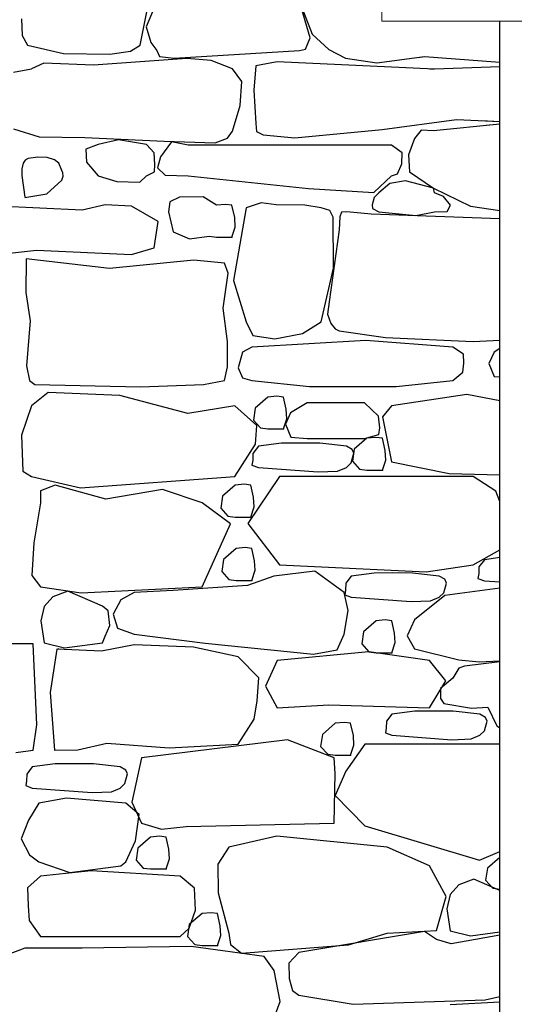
# Model space of a CAD drawing. Extents: x 169645 to 508157, y -5167 to 165945.
# Tile 96 of 130: x 193163 to 194176, y 146110 to 148125. Entities that reach past the tile are written whole.
import ezdxf

# ---------------------------------------------------------------- set-up
doc = ezdxf.new("R2010")
doc.units = 0
doc.header["$MEASUREMENT"] = 0
doc.layers.add('Murs  Pierre', color=7, linetype='Continuous')
doc.layers.add('Murs Périphériques', color=7, linetype='Continuous')

msp = doc.modelspace()

# ---------------------------------------------------------------- linework, layer by layer
at = {"layer": 'Murs  Pierre', "linetype": 'Continuous'}
for p, q in [((193444.1, 148162.9), (193422.1, 148110.6)), ((193736.2, 148162.9), (193762.2, 148095.4)), ((193758.1, 148088.5), (193736.2, 148162.9)), ((193409.8, 148073.1), (193425.5, 148151.8)), ((193167, 148126.9), (193168.6, 148093.1)), ((194146.9, 144952.4), (194146.9, 148122.4)), ((193422.1, 148110.6), (193431.9, 148078.4)), ((193762.2, 148095.4), (193796.6, 148064.5)), ((193168.6, 148093.1), (193179.4, 148073.1)), ((193431.9, 148078.4), (193444.1, 148062.5)), ((193748.6, 148064.8), (193758.1, 148088.5)), ((193179.4, 148073.1), (193253.1, 148055.9)), ((193253.1, 148055.9), (193348.1, 148055)), ((193348.1, 148055), (193390.2, 148060.8)), ((193390.2, 148060.8), (193409.8, 148073.1)), ((193444.1, 148062.5), (193449.3, 148049.7)), ((193479.9, 148046.3), (193736.2, 148062.5)), ((193736.2, 148062.5), (193748.6, 148064.8)), ((193796.6, 148064.5), (193830.9, 148046.6)), ((193212.5, 148036.1), (193187.4, 148024.9)), ((193314.4, 148032.1), (193212.5, 148036.1)), ((193505.3, 148045.7), (193314.4, 148032.1)), ((193449.3, 148049.7), (193479.9, 148046.3)), ((193555.5, 148041.7), (193505.3, 148045.7)), ((193599.3, 148024.9), (193555.5, 148041.7)), ((193690.5, 148039), (193646.8, 148030.8)), ((194013.1, 148023.9), (193690.5, 148039)), ((193830.9, 148046.6), (193894.7, 148037.1)), ((193894.7, 148037.1), (193992.3, 148049.7)), ((193979.7, 148048.1), (193992.3, 148049.7)), ((193992.3, 148049.7), (194146.9, 148038.7)), ((193992.3, 148049.7), (194146.9, 148038.7)), ((193150.7, 148017.9), (193187.4, 148024.9)), ((193618.1, 147998.6), (193599.3, 148024.9)), ((193646.8, 148030.8), (193642.9, 147981)), ((194013.1, 148023.9), (194003.4, 148024.4)), ((194146.9, 148028.7), (194013.1, 148023.9)), ((194146.9, 148028.7), (194013.1, 148023.9)), ((193614.8, 147949.8), (193618.1, 147998.6)), ((193642.9, 147981), (193646.8, 147912.7)), ((193599.3, 147897.5), (193614.8, 147949.8)), ((193905.5, 147900.3), (194057.9, 147920.9)), ((194057.9, 147920.9), (194146.9, 147917.3)), ((194109, 147918.8), (194146.9, 147917.3)), ((193150.7, 147901.9), (193202.9, 147885.4)), ((193588.9, 147882.9), (193599.3, 147897.5)), ((193646.8, 147912.7), (193648.2, 147896.4)), ((193648.2, 147896.4), (193661.7, 147889.9)), ((193726.7, 147883.5), (193905.5, 147900.3)), ((193985.5, 147899.1), (193972, 147882.2)), ((194011.1, 147898.2), (193985.5, 147899.1)), ((194146.9, 147911.6), (194011.1, 147898.2)), ((194146.9, 147911.6), (194119, 147908.9)), ((193202.9, 147885.4), (193296.4, 147884.5)), ((193296.4, 147884.5), (193459.4, 147876.4)), ((193365.9, 147879.6), (193324, 147869.8)), ((193423, 147869.8), (193365.9, 147879.6)), ((193474.1, 147875.3), (193452, 147844.8)), ((193459.4, 147876.4), (193563.5, 147873.3)), ((193508.2, 147868.5), (193474.1, 147875.3)), ((193563.5, 147873.3), (193588.9, 147882.9)), ((193661.7, 147889.9), (193726.7, 147883.5)), ((193972, 147882.2), (193959.8, 147848.5)), ((193324, 147869.8), (193299, 147860.6)), ((193299, 147860.6), (193300.2, 147833.8)), ((193438.6, 147852.8), (193423, 147869.8)), ((193924.7, 147868.5), (193508.2, 147868.5)), ((193946.9, 147852.5), (193924.7, 147868.5)), ((193174.6, 147837.6), (193170.6, 147831.8)), ((193180.5, 147841.2), (193174.6, 147837.6)), ((193200.2, 147843.8), (193180.5, 147841.2)), ((193219.5, 147843.5), (193200.2, 147843.8)), ((193234.6, 147838.4), (193219.5, 147843.5)), ((193243.6, 147831.8), (193234.6, 147838.4)), ((193300.2, 147833.8), (193324, 147805.8)), ((193440.4, 147828.7), (193438.6, 147852.8)), ((193452, 147844.8), (193445.3, 147822.2)), ((193946.3, 147830.1), (193946.9, 147852.5)), ((193959.8, 147848.5), (193961.6, 147813.9)), ((193167.9, 147820.1), (193167.6, 147806.4)), ((193170.6, 147831.8), (193167.9, 147820.1)), ((193249.9, 147816.4), (193243.6, 147831.8)), ((193251.5, 147812), (193249.9, 147816.4)), ((193423, 147805.8), (193439.3, 147813.6)), ((193439.3, 147813.6), (193440.4, 147828.7)), ((193445.3, 147822.2), (193461.1, 147807.3)), ((193937.1, 147809.6), (193946.3, 147830.1)), ((193961.6, 147813.9), (194011.1, 147780.4)), ((193167.6, 147806.4), (193174, 147761.8)), ((193218.9, 147769.2), (193249.6, 147797)), ((193249.6, 147797), (193252.3, 147805.3)), ((193252.3, 147805.3), (193251.5, 147812)), ((193324, 147805.8), (193361.9, 147793.9)), ((193361.9, 147793.9), (193409.4, 147792.8)), ((193409.4, 147792.8), (193423, 147805.8)), ((193461.1, 147807.3), (193508.2, 147805.8)), ((193508.2, 147805.8), (193755.2, 147779.9)), ((193888.4, 147771.9), (193924.7, 147805.8)), ((193953.6, 147795.2), (193921.6, 147789.9)), ((193924.7, 147805.8), (193937.1, 147809.6)), ((194011.1, 147780.4), (193953.6, 147795.2)), ((193755.2, 147779.9), (193888.4, 147771.9)), ((193921.6, 147789.9), (193898.7, 147770.7)), ((194011.1, 147780.4), (194087, 147743.9)), ((194012.9, 147770.7), (194011.1, 147780.4)), ((193173.7, 147761.7), (193218.9, 147769.2)), ((193470.7, 147752.6), (193468, 147731.8)), ((193490.6, 147761.9), (193470.7, 147752.6)), ((193538.8, 147762.6), (193490.6, 147761.9)), ((193566.2, 147745.7), (193538.8, 147762.6)), ((193889.2, 147761.5), (193885.1, 147746.2)), ((193898.7, 147770.7), (193889.2, 147761.5)), ((194031.3, 147763.7), (194012.9, 147770.7)), ((194046, 147745.6), (194031.3, 147763.7)), ((193291.3, 147735.3), (193114.8, 147744)), ((193338, 147746.1), (193291.3, 147735.3)), ((193392.2, 147744), (193338, 147746.1)), ((193446.7, 147712.4), (193392.2, 147744)), ((193584.7, 147747.3), (193566.2, 147745.7)), ((193597.9, 147745.7), (193584.7, 147747.3)), ((193603.7, 147720.6), (193597.9, 147745.7)), ((193627, 147740.4), (193601.3, 147591.5)), ((193658.2, 147750.4), (193627, 147740.4)), ((193688.6, 147746.7), (193658.2, 147750.4)), ((193747.2, 147746), (193688.6, 147746.7)), ((193780.8, 147740.4), (193747.2, 147746)), ((193798.7, 147735), (193780.8, 147740.4)), ((193805.5, 147721.2), (193798.7, 147735)), ((193885.1, 147746.2), (193886.1, 147738.8)), ((193886.1, 147738.8), (193898.7, 147731.8)), ((194012.9, 147731.8), (194038.6, 147732.7)), ((194038.6, 147732.7), (194046, 147745.6)), ((194087, 147743.9), (194146.9, 147734.8)), ((193438.6, 147658.5), (193446.7, 147712.4)), ((193468, 147731.8), (193477.3, 147690.9)), ((193604.9, 147701), (193603.7, 147720.6)), ((193806.3, 147616.8), (193805.5, 147721.2)), ((193819.2, 147721.9), (193817.7, 147694.9)), ((193822.4, 147731.6), (193819.2, 147721.9)), ((193833.1, 147731.9), (193822.4, 147731.6)), ((193883.4, 147727.5), (193833.1, 147731.9)), ((194146.9, 147717.9), (193883.4, 147727.5)), ((193898.7, 147731.8), (193974.8, 147724.3)), ((193974.8, 147724.3), (194012.9, 147731.8)), ((193597.9, 147680.3), (193604.9, 147701)), ((193817.7, 147694.9), (193797.4, 147547.6)), ((193477.3, 147690.9), (193511.2, 147677)), ((193511.2, 147677), (193551.3, 147682.3)), ((193551.3, 147682.3), (193566.2, 147680.3)), ((193566.2, 147680.3), (193597.9, 147680.3)), ((193114.8, 147644.6), (193197.9, 147653.9)), ((193197.9, 147653.9), (193392.2, 147644.6)), ((193392.2, 147644.6), (193438.6, 147658.5)), ((193176.5, 147635.6), (193175.7, 147567.2)), ((193347.2, 147616), (193176.5, 147635.6)), ((193520.1, 147632.9), (193347.2, 147616)), ((193583, 147626.9), (193520.1, 147632.9)), ((193590.6, 147606.4), (193583, 147626.9)), ((193780.8, 147506.7), (193806.3, 147616.8)), ((193580, 147534.9), (193590.6, 147606.4)), ((193601.3, 147591.5), (193627, 147506.7)), ((193175.7, 147567.2), (193184.4, 147508.8)), ((193588.7, 147466.7), (193580, 147534.9)), ((193797.4, 147547.6), (193793.9, 147522.4)), ((193793.9, 147522.4), (193800.4, 147503.5)), ((193184.4, 147508.8), (193177.1, 147417)), ((193627, 147506.7), (193640.8, 147479.2)), ((193742.5, 147483.1), (193780.8, 147506.7)), ((193800.4, 147503.5), (193809.4, 147492.4)), ((193809.4, 147492.4), (193817.7, 147488.3)), ((193640.8, 147479.2), (193685.9, 147471.8)), ((193685.9, 147471.8), (193742.5, 147483.1)), ((193817.7, 147488.3), (193912.5, 147475)), ((193912.5, 147475), (194092.4, 147466.4)), ((193589.2, 147415.1), (193588.7, 147466.7)), ((193638.9, 147455.3), (193619.7, 147445.1)), ((193872, 147468.9), (193638.9, 147455.3)), ((194050.7, 147455.3), (193872, 147468.9)), ((194072.1, 147440.9), (194050.7, 147455.3)), ((194092.4, 147466.4), (194146.9, 147469.5)), ((194146.9, 147452), (194134.9, 147444.9)), ((193619.7, 147445.1), (193611.1, 147412.5)), ((194073.1, 147422.1), (194072.1, 147440.9)), ((194134.9, 147444.9), (194124.3, 147421.6)), ((193177.1, 147417), (193183, 147386.9)), ((193583, 147386.9), (193589.2, 147415.1)), ((193611.1, 147412.5), (193619.9, 147392.4)), ((194071.1, 147404.2), (194073.1, 147422.1)), ((194124.3, 147421.6), (194135.3, 147394.8)), ((193619.9, 147392.4), (193638.9, 147386.6)), ((194050.7, 147386.6), (194071.1, 147404.2)), ((194135.3, 147394.8), (194146.9, 147394.1)), ((193183, 147386.9), (193194.5, 147378.3)), ((193194.5, 147378.3), (193410.9, 147374)), ((193410.9, 147374), (193539.9, 147378.8)), ((193539.9, 147378.8), (193583, 147386.9)), ((193638.9, 147386.6), (193756.8, 147374.2)), ((193756.8, 147374.2), (193934.3, 147374.5)), ((193934.3, 147374.5), (194050.7, 147386.6)), ((193221.6, 147362.2), (193187.4, 147334.7)), ((193368.3, 147356.1), (193221.6, 147362.2)), ((193508, 147319.4), (193368.3, 147356.1)), ((193671.7, 147353), (193645.7, 147330.4)), ((193690.1, 147354.6), (193671.7, 147353)), ((193703.4, 147353), (193690.1, 147354.6)), ((193709.2, 147327.9), (193703.4, 147353)), ((194079.4, 147358.4), (193924.7, 147334.7)), ((194146.9, 147345.3), (194079.4, 147358.4)), ((193187.4, 147334.7), (193167, 147275)), ((193603.7, 147334.7), (193508, 147319.4)), ((193649.2, 147294.5), (193603.7, 147334.7)), ((193645.7, 147330.4), (193642, 147305.8)), ((193752.1, 147341), (193718.1, 147320.7)), ((193869.6, 147341), (193752.1, 147341)), ((193898.4, 147313.9), (193869.6, 147341)), ((193924.7, 147334.7), (193906.5, 147312.2)), ((193718.1, 147320.7), (193707.5, 147297.4)), ((193710.4, 147308.3), (193709.2, 147327.9)), ((193901.2, 147289.9), (193898.4, 147313.9)), ((193906.5, 147312.2), (193924.7, 147220.5)), ((193642, 147305.8), (193656.7, 147289.6)), ((193646.3, 147256.4), (193649.2, 147294.5)), ((193656.7, 147289.6), (193671.7, 147287.6)), ((193703.4, 147287.6), (193710.4, 147308.3)), ((193707.5, 147297.4), (193718.6, 147270.7)), ((193899, 147276.4), (193901.2, 147289.9)), ((193167, 147275), (193169.9, 147201)), ((193671.7, 147287.6), (193703.4, 147287.6)), ((193718.6, 147270.7), (193752.1, 147268.4)), ((193874.6, 147268.6), (193848.5, 147246)), ((193869.6, 147268.4), (193899, 147276.4)), ((193893, 147270.2), (193874.6, 147268.6)), ((193906.3, 147268.6), (193893, 147270.2)), ((193912, 147243.6), (193906.3, 147268.6)), ((193603.7, 147190.1), (193646.3, 147256.4)), ((193652.1, 147252.1), (193641, 147237.5)), ((193699.4, 147258.3), (193652.1, 147252.1)), ((193736.9, 147258.5), (193699.4, 147258.3)), ((193777.8, 147258.2), (193736.9, 147258.5)), ((193752.1, 147268.4), (193869.6, 147268.4)), ((193832.4, 147252.1), (193777.8, 147258.2)), ((193844.1, 147245.6), (193832.4, 147252.1)), ((193641, 147237.5), (193640.6, 147223.6)), ((193842.2, 147218), (193847.6, 147237.9)), ((193847.6, 147237.9), (193844.1, 147245.6)), ((193848.5, 147246), (193844.9, 147221.5)), ((193913.2, 147223.9), (193912, 147243.6)), ((193640.6, 147223.6), (193638.8, 147213.7)), ((193638.8, 147213.7), (193652.1, 147208.8)), ((193652.1, 147208.8), (193775, 147199.8)), ((193814.4, 147201.4), (193832.4, 147208.8)), ((193832.4, 147208.8), (193842.2, 147218)), ((193844.9, 147221.5), (193859.6, 147205.2)), ((193906.3, 147203.3), (193913.2, 147223.9)), ((193924.7, 147220.5), (194043.1, 147196.7)), ((193169.9, 147201), (193187.4, 147190.1)), ((193187.4, 147190.1), (193287.7, 147167.1)), ((193287.7, 147167.1), (193603.7, 147190.1)), ((193695.7, 147190.1), (193630.3, 147094.2)), ((194092.4, 147190.1), (193695.7, 147190.1)), ((193775, 147199.8), (193814.4, 147201.4)), ((193859.6, 147205.2), (193874.6, 147203.3)), ((193874.6, 147203.3), (193906.3, 147203.3)), ((194043.1, 147196.7), (194146.9, 147193.4)), ((194138.3, 147160.2), (194092.4, 147190.1)), ((193236, 147172.7), (193205.6, 147160.8)), ((193339.7, 147143.8), (193236, 147172.7)), ((193604.7, 147172.7), (193578.7, 147150.1)), ((193623.1, 147174.3), (193604.7, 147172.7)), ((193636.4, 147172.7), (193623.1, 147174.3)), ((193642.1, 147147.7), (193636.4, 147172.7)), ((193205.6, 147160.8), (193205.8, 147136.6)), ((193456, 147163.5), (193339.7, 147143.8)), ((193536.8, 147136.6), (193456, 147163.5)), ((193578.7, 147150.1), (193575, 147125.6)), ((193643.4, 147128), (193642.1, 147147.7)), ((194146.9, 147139.2), (194138.3, 147160.2)), ((193205.8, 147136.6), (193192.4, 147054.5)), ((193595.1, 147093.4), (193536.8, 147136.6)), ((193636.4, 147107.4), (193643.4, 147128)), ((193575, 147125.6), (193589.7, 147109.3)), ((193589.7, 147109.3), (193604.7, 147107.4)), ((193604.7, 147107.4), (193636.4, 147107.4)), ((193536.8, 146964.7), (193595.1, 147093.4)), ((193630.3, 147094.2), (193695.7, 147009.2)), ((193192.4, 147054.5), (193188, 146987.6)), ((193606.8, 147043.1), (193580.8, 147020.4)), ((193625.2, 147044.7), (193606.8, 147043.1)), ((193638.5, 147043.1), (193625.2, 147044.7)), ((193644.2, 147018), (193638.5, 147043.1)), ((194092.4, 147009.2), (194146.9, 147040.5)), ((193580.8, 147020.4), (193577.1, 146995.9)), ((193645.5, 146998.4), (193644.2, 147018)), ((193695.7, 147009.2), (193996.1, 146995.1)), ((193996.1, 146995.1), (194092.4, 147009.2)), ((194115.2, 147020), (194104.1, 147005.5)), ((194146.9, 147024.2), (194115.2, 147020)), ((193188, 146987.6), (193205.8, 146964.7)), ((193577.1, 146995.9), (193591.8, 146979.7)), ((193638.5, 146977.7), (193645.5, 146998.4)), ((193767.8, 146996.5), (193683.8, 146986)), ((193827.8, 146952.8), (193767.8, 146996.5)), ((193842.3, 146986.4), (193831.2, 146971.8)), ((193889.6, 146992.6), (193842.3, 146986.4)), ((193927.1, 146992.8), (193889.6, 146992.6)), ((193968, 146992.5), (193927.1, 146992.8)), ((194022.6, 146986.4), (193968, 146992.5)), ((194034.3, 146979.9), (194022.6, 146986.4)), ((194103.7, 146991.5), (194101.9, 146981.7)), ((194104.1, 147005.5), (194103.7, 146991.5)), ((193629.8, 146967.1), (193477.3, 146957.1)), ((193591.8, 146979.7), (193606.8, 146977.7)), ((193606.8, 146977.7), (193638.5, 146977.7)), ((193683.8, 146986), (193629.8, 146967.1)), ((193831.2, 146971.8), (193830.8, 146957.9)), ((194032.4, 146952.3), (194037.8, 146972.2)), ((194037.8, 146972.2), (194034.3, 146979.9)), ((194101.9, 146981.7), (194115.2, 146976.8)), ((194115.2, 146976.8), (194146.9, 146974.4)), ((193205.8, 146964.7), (193289.3, 146951.9)), ((193261.8, 146955.7), (193231.2, 146943.9)), ((193332.6, 146924.7), (193261.8, 146955.7)), ((193289.3, 146951.9), (193536.8, 146964.7)), ((193397.9, 146952.8), (193370.2, 146938)), ((193477.3, 146957.1), (193397.9, 146952.8)), ((193836.1, 146915.7), (193827.8, 146952.8)), ((193830.8, 146957.9), (193829, 146948)), ((193829, 146948), (193842.3, 146943.1)), ((194033.9, 146946.6), (193972, 146897.2)), ((194022.6, 146943.1), (194032.4, 146952.3)), ((194146.9, 146961.6), (194033.9, 146946.6)), ((193231.2, 146943.9), (193213.1, 146924)), ((193370.2, 146938), (193354.4, 146908.3)), ((193842.3, 146943.1), (193965.2, 146934.1)), ((193965.2, 146934.1), (194004.6, 146935.7)), ((194004.6, 146935.7), (194022.6, 146943.1)), ((193213.1, 146924), (193206.8, 146894.7)), ((193344.3, 146915.1), (193332.6, 146924.7)), ((193348.1, 146885), (193344.3, 146915.1)), ((193354.4, 146908.3), (193363.3, 146880)), ((193827.8, 146867.4), (193836.1, 146915.7)), ((193206.8, 146894.7), (193213.5, 146849.5)), ((193893.7, 146895), (193867.7, 146872.4)), ((193912.1, 146896.6), (193893.7, 146895)), ((193925.4, 146895), (193912.1, 146896.6)), ((193931.1, 146869.9), (193925.4, 146895)), ((193972, 146897.2), (193956.7, 146864.4)), ((193338.1, 146863.7), (193348.1, 146885)), ((193363.3, 146880), (193397.9, 146867.4)), ((193397.9, 146867.4), (193542.9, 146849.3)), ((193813.5, 146835.6), (193827.8, 146867.4)), ((193867.7, 146872.4), (193864, 146847.9)), ((193932.4, 146850.3), (193931.1, 146869.9)), ((193191.1, 146847.5), (193059.4, 146847.5)), ((193198.6, 146682.3), (193191.1, 146847.5)), ((193213.5, 146849.5), (193255.1, 146839.4)), ((193255.1, 146839.4), (193332.9, 146850.1)), ((193397.9, 146846), (193330.7, 146832.9)), ((193332.9, 146850.1), (193338.1, 146863.7)), ((193519, 146840.8), (193397.9, 146846)), ((193542.9, 146849.3), (193764.9, 146826.7)), ((193864, 146847.9), (193878.7, 146831.6)), ((193925.4, 146829.7), (193932.4, 146850.3)), ((193956.7, 146864.4), (193972, 146837.3)), ((193239.5, 146837), (193225.8, 146748.5)), ((193243.3, 146837.3), (193239.5, 146836.2)), ((193330.7, 146832.9), (193239.5, 146837)), ((193610.5, 146821.1), (193519, 146840.8)), ((193878.7, 146831.6), (193690.5, 146813.9)), ((193764.9, 146826.7), (193813.5, 146835.6)), ((193878.7, 146831.6), (193893.7, 146829.7)), ((194002.5, 146813.9), (193878.7, 146831.6)), ((193893.7, 146829.7), (193925.4, 146829.7)), ((193972, 146837.3), (194063, 146815.1)), ((193653, 146778.2), (193610.5, 146821.1)), ((193690.5, 146813.9), (193666.9, 146761.1)), ((194035.9, 146772.3), (194002.5, 146813.9)), ((194063, 146815.1), (194104.2, 146810.8)), ((194146.9, 146810.7), (194074.5, 146802)), ((194104.2, 146810.8), (194146.9, 146812.7)), ((194062.5, 146797.7), (194050.7, 146777.7)), ((194074.5, 146802), (194062.5, 146797.7)), ((193649.4, 146731.2), (193653, 146778.2)), ((194002.5, 146717), (194035.9, 146772.3)), ((194050.7, 146777.7), (194025.4, 146756.4)), ((193225.8, 146748.5), (193234.5, 146630.4)), ((193666.9, 146761.1), (193690.5, 146717)), ((194025.4, 146756.4), (194025.2, 146735.7)), ((193643.8, 146693.4), (193649.4, 146731.2)), ((194025.2, 146735.7), (194032.4, 146725.8)), ((194032.4, 146725.8), (194088.7, 146716.3)), ((193690.5, 146717), (193796.3, 146722.8)), ((193796.3, 146722.8), (194002.5, 146717)), ((193972.9, 146709.9), (193925.6, 146703.7)), ((194010.4, 146710.1), (193972.9, 146709.9)), ((194051.3, 146709.8), (194010.4, 146710.1)), ((194105.9, 146703.7), (194051.3, 146709.8)), ((194088.7, 146716.3), (194121.9, 146718.3)), ((194121.9, 146718.3), (194140.4, 146679.9)), ((193610.5, 146642.2), (193643.8, 146693.4)), ((193809.4, 146685.1), (193783.3, 146662.4)), ((193827.8, 146686.7), (193809.4, 146685.1)), ((193841.1, 146685.1), (193827.8, 146686.7)), ((193846.8, 146660), (193841.1, 146685.1)), ((193914.5, 146689.2), (193914.1, 146675.2)), ((193925.6, 146703.7), (193914.5, 146689.2)), ((194117.6, 146697.2), (194105.9, 146703.7)), ((194115.7, 146669.7), (194121.1, 146689.6)), ((194121.1, 146689.6), (194117.6, 146697.2)), ((193191.1, 146630.3), (193198.6, 146682.3)), ((193914.1, 146675.2), (193912.3, 146665.4)), ((193912.3, 146665.4), (193925.6, 146660.5)), ((194105.9, 146660.5), (194115.7, 146669.7)), ((194140.4, 146679.9), (194146.9, 146676)), ((193282.1, 146631), (193342, 146644.6)), ((193342, 146644.6), (193469.3, 146634.8)), ((193711.6, 146651.6), (193413.1, 146614.5)), ((193807.2, 146614.5), (193711.6, 146651.6)), ((193783.3, 146662.4), (193779.6, 146637.9)), ((193848, 146640.4), (193846.8, 146660)), ((193925.6, 146660.5), (194048.6, 146651.5)), ((194048.6, 146651.5), (194088, 146653)), ((194088, 146653), (194105.9, 146660.5)), ((193155.6, 146625.6), (193191.1, 146630.3)), ((193233.9, 146630.3), (193282.1, 146631)), ((193469.3, 146634.8), (193610.5, 146642.2)), ((193779.6, 146637.9), (193794.4, 146621.6)), ((193870.5, 146642.2), (193831.4, 146587.1)), ((193841.1, 146619.7), (193848, 146640.4)), ((194146.9, 146642.2), (193870.5, 146642.2)), ((193413.1, 146614.5), (193393.3, 146524)), ((193794.4, 146621.6), (193809.4, 146619.7)), ((193809.5, 146582.4), (193807.2, 146614.5)), ((193809.4, 146619.7), (193841.1, 146619.7)), ((193188.8, 146595.8), (193177.7, 146581.3)), ((193236.1, 146602), (193188.8, 146595.8)), ((193273.6, 146602.3), (193236.1, 146602)), ((193314.5, 146601.9), (193273.6, 146602.3)), ((193369.1, 146595.8), (193314.5, 146601.9)), ((193380.8, 146589.4), (193369.1, 146595.8)), ((193384.3, 146581.7), (193380.8, 146589.4)), ((193831.4, 146587.1), (193809.5, 146537.3)), ((193177.3, 146567.4), (193175.5, 146557.5)), ((193177.7, 146581.3), (193177.3, 146567.4)), ((193378.9, 146561.8), (193384.3, 146581.7)), ((193807.2, 146480.5), (193809.5, 146582.4)), ((193175.5, 146557.5), (193188.8, 146552.6)), ((193188.8, 146552.6), (193311.7, 146543.6)), ((193311.7, 146543.6), (193351.1, 146545.1)), ((193351.1, 146545.1), (193369.1, 146552.6)), ((193369.1, 146552.6), (193378.9, 146561.8)), ((193259.4, 146531.7), (193202.5, 146521.4)), ((193380.8, 146521.4), (193259.4, 146531.7)), ((193393.3, 146524), (193413.1, 146480.5)), ((193809.5, 146537.3), (193870.5, 146475.2)), ((193202.5, 146521.4), (193181.6, 146486.9)), ((193407.7, 146498.2), (193380.8, 146521.4)), ((193181.6, 146486.9), (193166.6, 146448.4)), ((193400.2, 146444.5), (193407.7, 146498.2)), ((193413.1, 146480.5), (193453.4, 146468.1)), ((193453.4, 146468.1), (193504.3, 146473.6)), ((193504.3, 146473.6), (193807.2, 146480.5)), ((193870.5, 146475.2), (194105.2, 146405.3)), ((193166.6, 146448.4), (193183, 146415.8)), ((193380.8, 146401.3), (193400.2, 146444.5)), ((193431.3, 146452.3), (193405.3, 146429.7)), ((193449.7, 146453.9), (193431.3, 146452.3)), ((193463, 146452.3), (193449.7, 146453.9)), ((193468.8, 146427.2), (193463, 146452.3)), ((193690, 146454), (193592, 146431.7)), ((193916.1, 146431.7), (193690, 146454)), ((193405.3, 146429.7), (193401.6, 146405.1)), ((193470, 146407.6), (193468.8, 146427.2)), ((193592, 146431.7), (193568.8, 146396.9)), ((194002.5, 146393.3), (193916.1, 146431.7)), ((194105.2, 146405.3), (194146.9, 146422.4)), ((193183, 146415.8), (193202.5, 146401.3)), ((193401.6, 146405.1), (193416.3, 146388.9)), ((193463, 146387), (193470, 146407.6)), ((194146.9, 146410.7), (194121.3, 146388.5)), ((193202.5, 146401.3), (193265.7, 146379.8)), ((193309.4, 146383.4), (193205.8, 146372.3)), ((193265.7, 146379.8), (193370.6, 146393.3)), ((193491.7, 146372.3), (193309.4, 146383.4)), ((193370.6, 146393.3), (193380.8, 146401.3)), ((193416.3, 146388.9), (193431.3, 146387)), ((193431.3, 146387), (193463, 146387)), ((193568.8, 146396.9), (193569.6, 146338)), ((194037, 146330.5), (194002.5, 146393.3)), ((194121.3, 146388.5), (194117.6, 146364)), ((193205.8, 146372.3), (193179.4, 146348)), ((193521.4, 146347.7), (193491.7, 146372.3)), ((194093.5, 146366.4), (194062.9, 146354.5)), ((194146.9, 146342.9), (194093.5, 146366.4)), ((194117.6, 146364), (194132.4, 146347.7)), ((193179.4, 146348), (193180.8, 146311.4)), ((193523.7, 146302.6), (193521.4, 146347.7)), ((194062.9, 146354.5), (194044.8, 146334.7)), ((194132.4, 146347.7), (194146.9, 146345.9)), ((193569.6, 146338), (193592, 146255.4)), ((194017.1, 146261.3), (194037, 146330.5)), ((194044.8, 146334.7), (194038.5, 146305.4)), ((193180.8, 146311.4), (193182.7, 146281.8)), ((193510.6, 146266), (193523.7, 146302.6)), ((194038.5, 146305.4), (194045.2, 146260.1)), ((193182.7, 146281.8), (193205.8, 146248.8)), ((193536.8, 146295.7), (193510.7, 146273)), ((193555.2, 146297.3), (193536.8, 146295.7)), ((193568.4, 146295.7), (193555.2, 146297.3)), ((193574.2, 146270.6), (193568.4, 146295.7)), ((193491.7, 146248.8), (193510.6, 146266)), ((193510.7, 146273), (193507, 146248.5)), ((193575.4, 146251), (193574.2, 146270.6)), ((193916.1, 146255.4), (194017.1, 146261.3)), ((193205.8, 146248.8), (193491.7, 146248.8)), ((193507, 146248.5), (193521.8, 146232.2)), ((193568.4, 146230.3), (193575.4, 146251)), ((193592, 146255.4), (193594.8, 146232)), ((193992.8, 146258.8), (193735.2, 146215.9)), ((193836.7, 146231.4), (193916.1, 146255.4)), ((194017.4, 146242.8), (193992.8, 146258.8)), ((194047, 146233.7), (194017.4, 146242.8)), ((194045.2, 146260.1), (194086.8, 146250.1)), ((194146.9, 146251.7), (194047, 146233.7)), ((194086.8, 146250.1), (194146.9, 146258.3)), ((193173.8, 146225.1), (193128.9, 146207.9)), ((193242.2, 146225.1), (193173.8, 146225.1)), ((193291.5, 146225.1), (193223.1, 146225.1)), ((193514.2, 146228.4), (193291.5, 146225.1)), ((193663.9, 146207.9), (193514.2, 146228.4)), ((193521.8, 146232.2), (193536.8, 146230.3)), ((193536.8, 146230.3), (193568.4, 146230.3)), ((193594.8, 146232), (193617.8, 146214.8)), ((193617.8, 146214.8), (193836.7, 146231.4)), ((193684.2, 146178.9), (193663.9, 146207.9)), ((193735.2, 146215.9), (193714.9, 146194.1)), ((193714.9, 146194.1), (193715.5, 146162.5)), ((193696.9, 146115.8), (193684.2, 146178.9)), ((193715.5, 146162.5), (193722.1, 146138.5)), ((193722.1, 146138.5), (193735.2, 146128.7)), ((193735.2, 146128.7), (193846.1, 146110.2)), ((194116.5, 146119.1), (194146.9, 146125.7)), ((193663.9, 146028.4), (193696.9, 146115.8)), ((193846.1, 146110.2), (194116.5, 146119.1)), ((194146.9, 146114.5), (194044.8, 146108.8))]:
    msp.add_line(p, q, dxfattribs=at)
for p in [(193597.9, 147680.3), (193703.4, 147287.6), (193906.3, 147203.3), (193636.4, 147107.4), (193638.5, 146977.7), (193925.4, 146829.7), (193841.1, 146619.7), (193463, 146387), (193568.4, 146230.3)]:
    msp.add_point(p, dxfattribs=at)
at = {"layer": 'Murs Périphériques', "linetype": 'Continuous', "lineweight": 20}
for p in [(193905.4, 152722.4), (208108.3, 148122.4)]:
    msp.add_line(p, (193905.4, 148122.4), dxfattribs=at)

doc.saveas('drawing.dxf')
